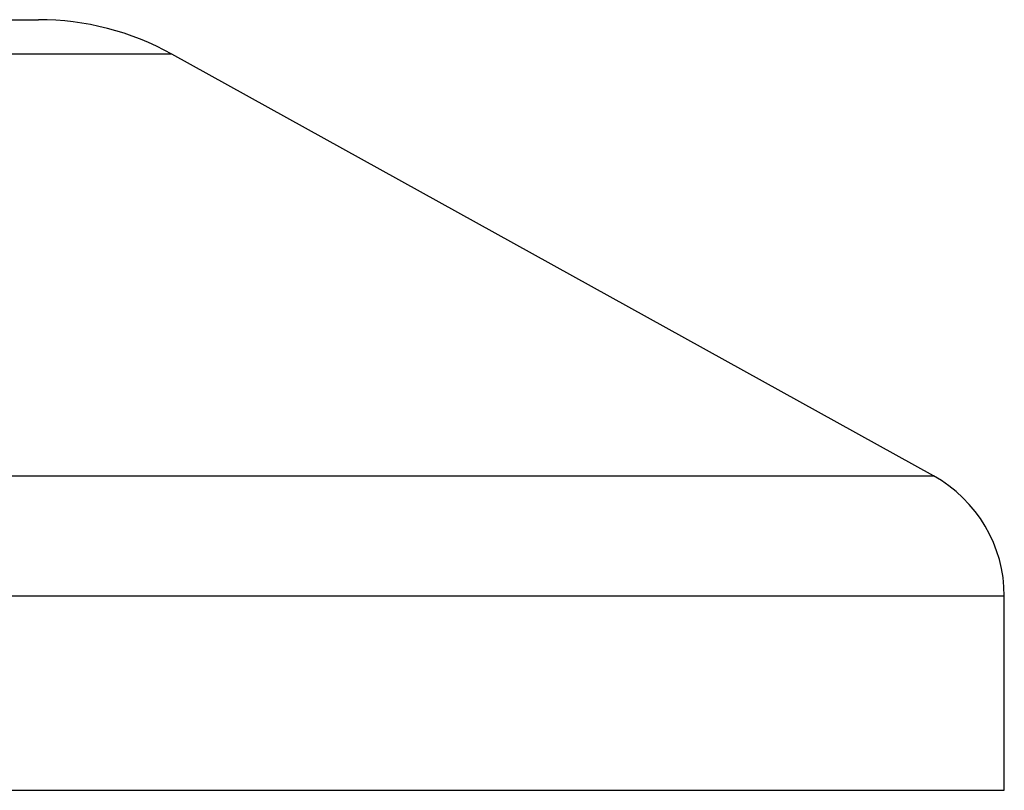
# Model space of a CAD drawing. Header units: millimetres. Extents: x 0 to 420, y 0 to 297.
# Tile 44 of 56: x 299.37 to 303.59, y 161.54 to 164.84. Entities that reach past the tile are written whole.
import ezdxf

# ---------------------------------------------------------------- set-up
doc = ezdxf.new("R2010")
doc.units = ezdxf.units.MM

msp = doc.modelspace()

# ---------------------------------------------------------------- linework, layer by layer
at = {"color": 7, "linetype": 'Continuous', "lineweight": 25}
for p, q in [((295.929, 164.8391), (299.4464, 164.8391)), ((299.4464, 164.8391), (299.4475, 164.8391)), ((300.0189, 164.6914), (295.3576, 164.6914)), ((303.2815, 162.8844), (300.0189, 164.6914)), ((298.78, 162.8844), (303.2815, 162.8844)), ((303.5855, 162.3686), (297.4837, 162.3686)), ((303.5855, 161.5366), (303.5855, 162.3686)), ((291.791, 161.5366), (303.5819, 161.5366)), ((303.5819, 161.5366), (303.5855, 161.5366))]:
    msp.add_line(p, q, dxfattribs=at)
for centre, radius, start, end in [((299.4475, 163.6596), 1.1794, 61.0203, 90), ((302.9957, 162.3686), 0.5897, 0, 61.0203)]:
    msp.add_arc(centre, radius, start, end, dxfattribs=at)

doc.saveas('drawing.dxf')
